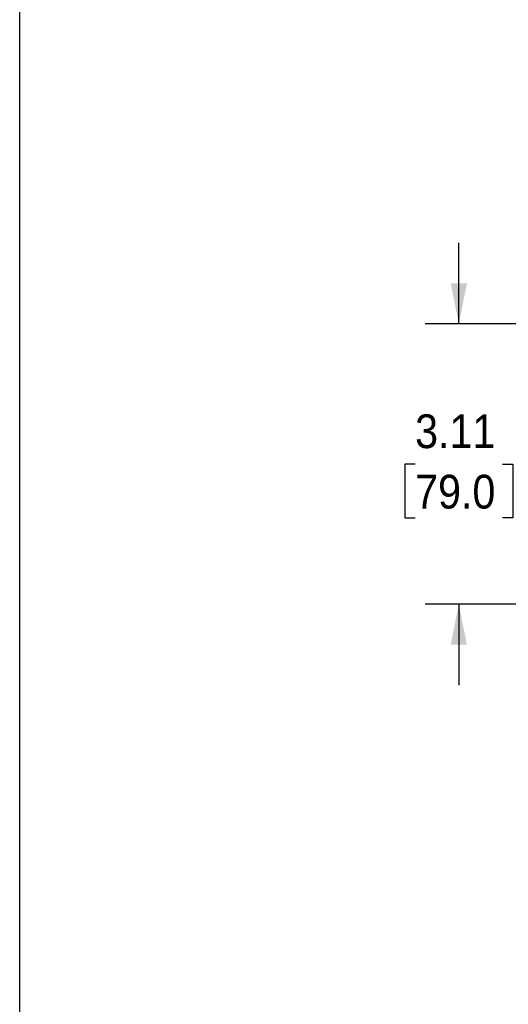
# Model space of a CAD drawing. Header units: inches. Extents: x 0 to 33, y 0 to 25.5.
# Tile 2 of 18: x 0 to 5.4, y 8.5 to 19.5. Entities that reach past the tile are written whole.
import ezdxf

# ---------------------------------------------------------------- set-up
doc = ezdxf.new("R2010")
doc.units = ezdxf.units.IN
doc.header["$LTSCALE"] = 3
doc.header["$MEASUREMENT"] = 0
doc.linetypes.add('SLD-Solid', pattern=[0])
doc.layers.add('DIMENSIONS', color=140, linetype='SLD-Solid', lineweight=25)
doc.layers.add('SLD-DEFPOINTS', color=7, linetype='Continuous')
doc.styles.add('SLDTEXTSTYLE0', font='GOTHIC.TTF', dxfattribs={"width": 0.913})
doc.dimstyles.new('SLDDIMSTYLE1', dxfattribs={"dimtxt": 0.375, "dimasz": 0.45, "dimexe": 0, "dimexo": 0.0625, "dimgap": 0.09375, "dimtad": 0, "dimtih": 1, "dimtoh": 1, "dimrnd": 1e-09, "dimzin": 12, "dimdsep": 46, "dimtxsty": 'SLDTEXTSTYLE0', "dimsah": 1, "dimcen": 0.09, "dimadec": 0, "dimazin": 3, "dimtfac": 1, "dimtmove": 0, "dimatfit": 0, "dimfxl": 0, "dimfrac": 2, "dimtolj": 1, "dimtzin": 12, "dimarcsym": 0})

# ---------------------------------------------------------------- blocks, each defined once
blk = doc.blocks.new('Block2')
at = {"color": 7, "linetype": 'SLD-Solid', "lineweight": 18}
blk.add_line((0, 0), (0, 25.5), dxfattribs=at)
blk = doc.blocks.new('_D_5')
at = {"layer": 'DIMENSIONS'}
for p, q in [((4.875, 16.102), (4.875, 17.002)), ((6.634, 16.102), (4.5, 16.102)), ((4.39, 14.544), (4.276, 14.544)), ((4.276, 14.544), (4.276, 13.949)), ((5.36, 14.544), (5.474, 14.544)), ((5.474, 14.544), (5.474, 13.949)), ((4.276, 13.949), (4.39, 13.949)), ((5.474, 13.949), (5.36, 13.949)), ((6.281, 12.992), (4.5, 12.992)), ((4.875, 12.992), (4.875, 12.092))]:
    blk.add_line(p, q, dxfattribs=at)
for points in [[(4.875, 16.102), (4.965, 16.552), (4.785, 16.552)], [(4.875, 12.992), (4.785, 12.542), (4.965, 12.542)]]:
    blk.add_solid(points, dxfattribs=at)
at = {"layer": 'DIMENSIONS', "char_height": 0.375, "attachment_point": 1, "style": 'SLDTEXTSTYLE0'}
for s, insert in [('3.11', (4.39, 15.099)), ('79.0', (4.39, 14.428))]:
    blk.add_mtext(s, dxfattribs=dict(at, insert=insert))

msp = doc.modelspace()

# ---------------------------------------------------------------- linework, layer by layer
at = {"color": 7, "linetype": 'SLD-Solid'}
msp.add_line((0, 25.5), (0, 0), dxfattribs=at)

# ---------------------------------------------------------------- block references
at = {"layer": 'SLD-DEFPOINTS'}
msp.add_blockref('Block2', (0, 0), dxfattribs=at)

# ---------------------------------------------------------------- dimensions: what is measured, and where the dimension line sits
at = {"layer": 'DIMENSIONS'}
dim = msp.add_linear_dim(base=(4.875, 12.992), p1=(6.784, 16.102), p2=(6.784, 12.992), angle=90, dimstyle='SLDDIMSTYLE1', dxfattribs=at)
dim.commit()
dim.dimension.update_dxf_attribs({"geometry": '_D_5', "text_midpoint": (4.875, 14.547), "dimtype": 160})

doc.saveas('drawing.dxf')
